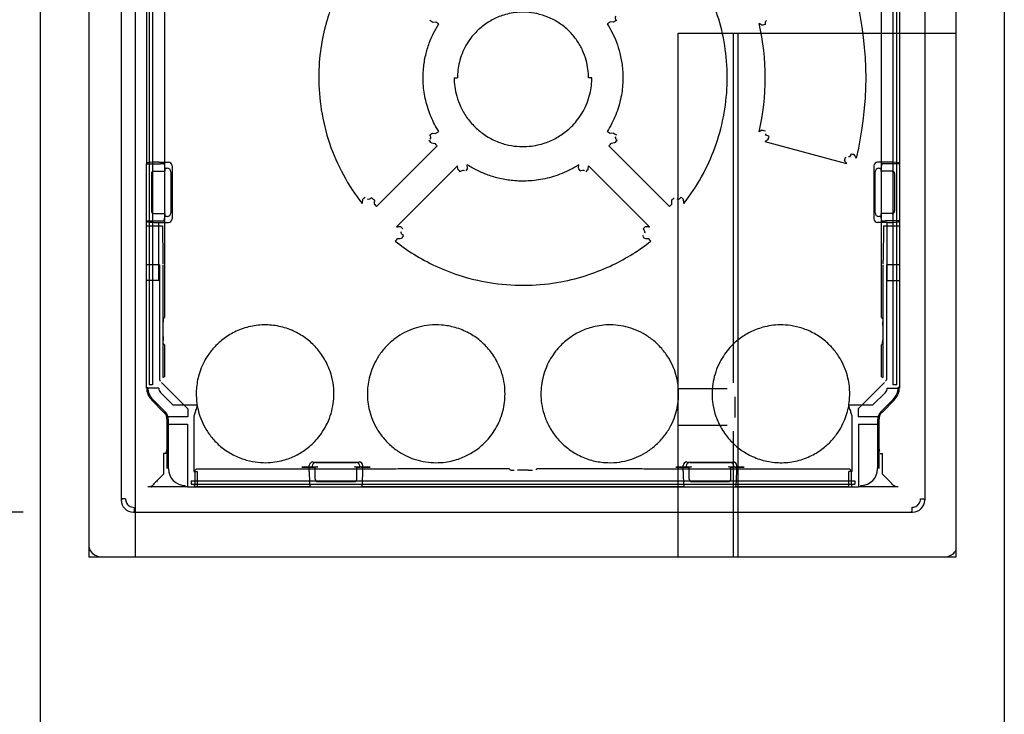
# Paper-space layout 'SUBMITTAL_E3H_2_1' of a CAD drawing. Header units: millimetres. Extents: x 0 to 841, y 0 to 594.
# Tile 14 of 45: x 132 to 146, y 475 to 485. Entities that reach past the tile are written whole.
import ezdxf

# ---------------------------------------------------------------- set-up
doc = ezdxf.new("R2010")
doc.units = ezdxf.units.MM
doc.header["$LTSCALE"] = 46.255
doc.layers.get('0').update_dxf_attribs({"linetype": 'CONTINUOUS'})
doc.layers.add('ROUNDS', color=7, linetype='CONTINUOUS')
doc.styles.get("Standard").update_dxf_attribs({"font": 'txt', "width": 0.725})
doc.dimstyles.new('DIMSTYLE_1', dxfattribs={"dimtxt": 3.5, "dimasz": 4.8, "dimexe": 3.2, "dimexo": 1.6, "dimgap": 1.75, "dimtad": 0, "dimtih": 1, "dimtoh": 1, "dimdec": 1, "dimzin": 0, "dimdsep": 46, "dimtxsty": 'STANDARD', "dimblk": 'CLOSED', "dimblk1": 'CLOSED', "dimblk2": 'CLOSED', "dimcen": 0.09, "dimadec": 0, "dimazin": 0, "dimtp": 0.4, "dimtm": 0.4, "dimtfac": 1, "dimtdec": 1, "dimtofl": 0, "dimtmove": 0, "dimatfit": 3, "dimldrblk": 'CLOSED', "dimfxl": 1, "dimtolj": 1, "dimtzin": 0, "dimarcsym": 0})

# ---------------------------------------------------------------- blocks, each defined once
blk = doc.blocks.new('_CLOSED')
at = {"color": 0, "linetype": 'BYBLOCK'}
for p, q in [((0, 0), (-1, 0.1667)), ((-1, 0.1667), (-1, -0.1667)), ((-1, -0.1667), (0, 0)), ((-1, 0), (0, 0))]:
    blk.add_line(p, q, dxfattribs=at)
blk = doc.blocks.new('*D3')
at = {"color": 2, "linetype": 'CONTINUOUS'}
for p, q in [((99.555, 477.531), (91.28, 477.531)), ((94.48, 477.531), (94.48, 363.099)), ((131.918, 477.531), (99.555, 477.531)), ((94.48, 241.666), (94.48, 350.849)), ((99.555, 241.666), (91.28, 241.666)), ((127.5, 241.666), (99.555, 241.666))]:
    blk.add_line(p, q, dxfattribs=at)
at = {"color": 2, "linetype": 'CONTINUOUS', "xscale": 4.8, "yscale": 4.8, "zscale": 4.8}
for p, rotation in [((94.48, 477.531), 90), ((94.48, 241.666), 270)]:
    blk.add_blockref('_CLOSED', p, dxfattribs=dict(at, rotation=rotation))
at = {"color": 2, "linetype": 'CONTINUOUS', "insert": (94.48, 361.349), "char_height": 3.5, "width": 15.225, "attachment_point": 2, "line_spacing_factor": 0.9}
blk.add_mtext('1348\\P[53.1]', dxfattribs=at)

psp = doc.layouts.new('SUBMITTAL_E3H_2_1')

# ---------------------------------------------------------------- linework, layer by layer
at = {"color": 7, "linetype": 'CONTINUOUS'}
for p, q in [((132.171, 290.386), (132.171, 510.711)), ((146.153, 510.711), (146.153, 290.386)), ((132.871, 501.034), (132.871, 476.884)), ((145.453, 476.884), (145.453, 501.034)), ((133.746, 499.756), (133.746, 479.374)), ((144.596, 479.374), (144.596, 499.756)), ((133.545, 492.354), (133.545, 476.884)), ((133.968, 489.582), (133.968, 480.355)), ((144.373, 480.355), (144.373, 489.582)), ((133.711, 488.142), (133.711, 482.583)), ((144.631, 486.48), (144.631, 482.583)), ((137.835, 484.651), (137.817, 484.662)), ((137.85, 484.641), (137.835, 484.651)), ((137.86, 484.636), (137.85, 484.641)), ((137.86, 484.636), (137.907, 484.639)), ((137.916, 484.633), (137.907, 484.639)), ((137.931, 484.624), (137.916, 484.633)), ((137.949, 484.612), (137.931, 484.624)), ((140.41, 484.624), (140.392, 484.612)), ((140.425, 484.633), (140.41, 484.624)), ((140.435, 484.639), (140.425, 484.633)), ((140.482, 484.636), (140.435, 484.639)), ((140.492, 484.641), (140.482, 484.636)), ((140.507, 484.651), (140.492, 484.641)), ((140.525, 484.662), (140.507, 484.651)), ((142.637, 484.592), (142.595, 484.617)), ((142.649, 484.594), (142.637, 484.592)), ((142.667, 484.598), (142.649, 484.594)), ((142.689, 484.603), (142.667, 484.598)), ((141.42, 476.884), (141.42, 484.479)), ((141.42, 484.479), (145.453, 484.479)), ((138.172, 483.831), (138.221, 483.831)), ((140.169, 483.831), (140.121, 483.831)), ((137.817, 483.001), (137.835, 483.012)), ((137.835, 483.012), (137.85, 483.021)), ((137.85, 483.021), (137.86, 483.027)), ((137.86, 483.027), (137.907, 483.023)), ((137.907, 483.023), (137.916, 483.029)), ((137.916, 483.029), (137.949, 483.05)), ((140.392, 483.05), (140.41, 483.039)), ((140.41, 483.039), (140.425, 483.029)), ((140.425, 483.029), (140.435, 483.023)), ((140.482, 483.027), (140.435, 483.023)), ((140.482, 483.027), (140.492, 483.021)), ((140.492, 483.021), (140.507, 483.012)), ((140.507, 483.012), (140.525, 483.001)), ((142.637, 483.071), (142.595, 483.046)), ((142.637, 483.071), (142.649, 483.068)), ((142.649, 483.068), (142.667, 483.064)), ((142.667, 483.064), (142.689, 483.059)), ((142.731, 482.96), (142.725, 482.943)), ((142.736, 482.98), (142.731, 482.96)), ((137.927, 482.844), (137.047, 481.963)), ((137.822, 482.905), (137.807, 482.919)), ((137.835, 482.892), (137.822, 482.905)), ((137.843, 482.884), (137.835, 482.892)), ((137.843, 482.884), (137.891, 482.879)), ((137.899, 482.871), (137.891, 482.879)), ((137.912, 482.859), (137.899, 482.871)), ((137.927, 482.844), (137.912, 482.859)), ((140.43, 482.859), (140.415, 482.844)), ((141.295, 481.963), (140.415, 482.844)), ((140.442, 482.871), (140.43, 482.859)), ((140.451, 482.879), (140.442, 482.871)), ((140.499, 482.884), (140.451, 482.879)), ((140.507, 482.892), (140.499, 482.884)), ((140.52, 482.905), (140.507, 482.892)), ((140.535, 482.919), (140.52, 482.905)), ((142.721, 482.932), (142.677, 482.905)), ((142.677, 482.905), (143.865, 482.587)), ((142.725, 482.943), (142.721, 482.932)), ((143.846, 482.661), (143.852, 482.682)), ((143.933, 482.728), (143.951, 482.724)), ((143.951, 482.724), (143.966, 482.72)), ((143.966, 482.72), (143.976, 482.717)), ((133.711, 482.583), (133.913, 482.583)), ((133.966, 482.579), (133.977, 482.519)), ((137.335, 481.668), (138.219, 482.553)), ((138.225, 482.503), (138.219, 482.553)), ((138.367, 482.52), (138.363, 482.567)), ((139.975, 482.52), (139.979, 482.567)), ((140.117, 482.503), (140.123, 482.553)), ((140.123, 482.553), (141.007, 481.668)), ((143.835, 482.634), (143.84, 482.644)), ((143.84, 482.644), (143.846, 482.661)), ((144.376, 482.579), (144.364, 482.519)), ((144.631, 482.583), (144.429, 482.583)), ((133.781, 482.44), (133.781, 481.897)), ((133.816, 482.475), (133.977, 482.475)), ((133.977, 482.519), (133.977, 482.475)), ((138.233, 482.495), (138.225, 482.503)), ((138.245, 482.483), (138.233, 482.495)), ((138.259, 482.468), (138.245, 482.483)), ((138.351, 482.496), (138.34, 482.478)), ((138.361, 482.51), (138.351, 482.496)), ((138.367, 482.52), (138.361, 482.51)), ((139.981, 482.51), (139.975, 482.52)), ((140.002, 482.478), (139.981, 482.51)), ((140.097, 482.483), (140.083, 482.468)), ((140.109, 482.495), (140.097, 482.483)), ((140.117, 482.503), (140.109, 482.495)), ((144.364, 482.519), (144.364, 482.475)), ((144.526, 482.475), (144.364, 482.475)), ((144.561, 482.44), (144.561, 481.897)), ((136.863, 482.084), (136.879, 482.096)), ((141.463, 482.096), (141.479, 482.084)), ((136.841, 482.066), (136.85, 482.073)), ((136.85, 482.073), (136.863, 482.084)), ((136.978, 482.09), (136.993, 482.075)), ((136.993, 482.075), (137.006, 482.063)), ((137.006, 482.063), (137.015, 482.055)), ((137.01, 481.998), (137.019, 481.991)), ((137.019, 481.991), (137.032, 481.978)), ((137.032, 481.978), (137.047, 481.963)), ((141.295, 481.963), (141.31, 481.978)), ((141.31, 481.978), (141.323, 481.991)), ((141.323, 481.991), (141.331, 481.998)), ((141.327, 482.055), (141.336, 482.063)), ((141.336, 482.063), (141.349, 482.075)), ((141.349, 482.075), (141.364, 482.09)), ((141.479, 482.084), (141.492, 482.073)), ((141.492, 482.073), (141.5, 482.066)), ((133.816, 481.863), (133.977, 481.863)), ((133.966, 481.759), (133.977, 481.819)), ((133.977, 481.863), (133.977, 481.819)), ((144.364, 481.863), (144.364, 481.819)), ((144.526, 481.863), (144.364, 481.863)), ((144.376, 481.759), (144.364, 481.819)), ((133.711, 479.329), (133.711, 481.755)), ((133.711, 481.755), (133.913, 481.755)), ((133.711, 481.683), (133.939, 481.683)), ((133.886, 480.889), (133.886, 481.732)), ((133.939, 481.683), (133.948, 481.189)), ((137.395, 481.672), (137.402, 481.664)), ((140.94, 481.664), (140.947, 481.672)), ((144.402, 481.683), (144.394, 481.189)), ((144.402, 481.683), (144.631, 481.683)), ((144.631, 481.755), (144.429, 481.755)), ((144.456, 480.889), (144.456, 481.732)), ((144.631, 481.755), (144.631, 479.329)), ((137.402, 481.664), (137.414, 481.652)), ((137.414, 481.652), (137.428, 481.638)), ((137.435, 481.54), (137.423, 481.523)), ((140.919, 481.523), (140.907, 481.54)), ((140.914, 481.638), (140.928, 481.652)), ((140.928, 481.652), (140.94, 481.664)), ((137.329, 481.475), (137.316, 481.459)), ((137.339, 481.489), (137.329, 481.475)), ((137.345, 481.498), (137.339, 481.489)), ((137.413, 481.51), (137.407, 481.501)), ((137.423, 481.523), (137.413, 481.51)), ((140.929, 481.51), (140.919, 481.523)), ((140.935, 481.501), (140.929, 481.51)), ((141.003, 481.489), (140.997, 481.498)), ((141.013, 481.475), (141.003, 481.489)), ((141.025, 481.459), (141.013, 481.475)), ((133.896, 481.115), (133.711, 481.115)), ((133.896, 481.115), (133.896, 479.485)), ((133.948, 481.115), (133.948, 479.485)), ((144.393, 481.115), (144.393, 479.485)), ((144.446, 481.115), (144.446, 479.485)), ((144.631, 481.115), (144.446, 481.115)), ((133.886, 480.889), (133.711, 480.889)), ((144.456, 480.889), (144.631, 480.889)), ((133.954, 480.341), (133.968, 480.355)), ((144.373, 480.355), (144.388, 480.341)), ((133.952, 480.077), (133.952, 480.236)), ((144.39, 480.236), (144.39, 480.077)), ((133.968, 479.957), (133.954, 479.972)), ((133.968, 479.957), (133.968, 479.493)), ((144.388, 479.972), (144.373, 479.957)), ((144.373, 479.493), (144.373, 479.957)), ((133.927, 479.411), (134.307, 479.03)), ((133.968, 479.493), (133.948, 479.485)), ((144.415, 479.411), (144.035, 479.03)), ((144.373, 479.493), (144.393, 479.485)), ((133.711, 479.338), (133.728, 479.338)), ((133.886, 479.329), (133.711, 479.329)), ((133.798, 479.374), (133.746, 479.374)), ((134.098, 479.08), (133.912, 479.267)), ((144.43, 479.267), (144.243, 479.08)), ((144.456, 479.329), (144.631, 479.329)), ((144.596, 479.374), (144.543, 479.374)), ((144.631, 479.338), (144.613, 479.338)), ((133.962, 478.977), (133.788, 479.152)), ((133.975, 478.99), (133.8, 479.164)), ((144.542, 479.164), (144.367, 478.99)), ((144.554, 479.152), (144.38, 478.977)), ((134.446, 479.08), (134.098, 479.08)), ((134.307, 479.03), (134.307, 478.913)), ((144.243, 479.08), (143.896, 479.08)), ((144.035, 479.03), (144.035, 478.913)), ((134.307, 478.913), (134.001, 478.913)), ((134.008, 478.161), (134.008, 478.866)), ((134.026, 478.161), (134.026, 478.866)), ((134.393, 478.888), (134.393, 478.118)), ((143.948, 478.118), (143.948, 478.888)), ((144.34, 478.913), (144.035, 478.913)), ((144.316, 478.866), (144.316, 478.161)), ((144.333, 478.866), (144.333, 478.161)), ((134.008, 478.806), (134.303, 478.806)), ((134.303, 478.806), (134.303, 478.083)), ((144.039, 478.806), (144.039, 478.083)), ((144.039, 478.806), (144.333, 478.806)), ((133.956, 478.38), (133.956, 478.083)), ((133.991, 478.38), (133.956, 478.38)), ((136.123, 478.257), (136.794, 478.257)), ((136.166, 478.249), (136.751, 478.249)), ((141.548, 478.257), (142.219, 478.257)), ((141.591, 478.249), (142.176, 478.249)), ((144.351, 478.38), (144.386, 478.38)), ((144.386, 478.083), (144.386, 478.38)), ((134.393, 478.118), (134.446, 478.118)), ((134.411, 478.105), (134.41, 478.098)), ((134.41, 478.098), (134.41, 478.09)), ((134.411, 478.132), (134.411, 478.131)), ((134.412, 478.132), (134.411, 478.132)), ((134.411, 478.131), (134.411, 478.13)), ((134.411, 478.13), (134.411, 478.129)), ((134.411, 478.129), (134.411, 478.127)), ((134.411, 478.127), (134.411, 478.125)), ((134.411, 478.125), (134.411, 478.123)), ((134.411, 478.123), (134.411, 478.121)), ((134.411, 478.121), (134.411, 478.118)), ((134.411, 478.118), (134.411, 478.114)), ((134.411, 478.114), (134.411, 478.11)), ((134.411, 478.11), (134.411, 478.105)), ((134.433, 478.157), (134.412, 478.136)), ((134.412, 478.136), (134.412, 478.136)), ((134.412, 478.136), (134.412, 478.136)), ((134.412, 478.136), (134.412, 478.136)), ((134.412, 478.136), (134.412, 478.136)), ((134.412, 478.136), (134.412, 478.135)), ((134.412, 478.135), (134.412, 478.134)), ((134.412, 478.135), (134.412, 478.135)), ((134.412, 478.135), (134.412, 478.135)), ((134.412, 478.134), (134.412, 478.133)), ((134.412, 478.134), (134.412, 478.134)), ((134.412, 478.133), (134.412, 478.132)), ((134.412, 478.133), (134.412, 478.133)), ((134.446, 478.118), (134.446, 477.903)), ((136.006, 478.189), (135.962, 478.18)), ((135.962, 478.18), (136.095, 478.18)), ((136.006, 478.189), (136.192, 478.189)), ((136.07, 478.118), (136.07, 478.205)), ((136.095, 478.18), (136.113, 478.183)), ((136.113, 478.183), (136.113, 478.196)), ((136.179, 478.188), (136.157, 478.183)), ((136.157, 478.008), (136.157, 478.183)), ((136.725, 478.189), (136.911, 478.189)), ((136.76, 478.183), (136.737, 478.188)), ((136.76, 478.008), (136.76, 478.183)), ((136.804, 478.196), (136.804, 478.183)), ((136.822, 478.18), (136.804, 478.183)), ((136.822, 478.18), (136.955, 478.18)), ((136.847, 478.118), (136.847, 478.205)), ((136.955, 478.18), (136.911, 478.189)), ((138.986, 478.142), (138.967, 478.161)), ((139.251, 478.14), (139.091, 478.14)), ((139.375, 478.161), (139.356, 478.142)), ((141.431, 478.189), (141.387, 478.18)), ((141.387, 478.18), (141.52, 478.18)), ((141.431, 478.189), (141.617, 478.189)), ((141.495, 478.118), (141.495, 478.205)), ((141.52, 478.18), (141.538, 478.183)), ((141.538, 478.183), (141.538, 478.196)), ((141.604, 478.188), (141.582, 478.183)), ((141.582, 478.008), (141.582, 478.183)), ((142.15, 478.189), (142.336, 478.189)), ((142.185, 478.183), (142.162, 478.188)), ((142.185, 478.008), (142.185, 478.183)), ((142.229, 478.196), (142.229, 478.183)), ((142.247, 478.18), (142.229, 478.183)), ((142.247, 478.18), (142.38, 478.18)), ((142.272, 478.118), (142.272, 478.205)), ((142.38, 478.18), (142.336, 478.189)), ((143.896, 477.899), (143.896, 478.118)), ((143.948, 478.118), (143.896, 478.118)), ((143.909, 478.157), (143.93, 478.136)), ((143.93, 478.136), (143.93, 478.135)), ((143.93, 478.136), (143.93, 478.136)), ((143.93, 478.136), (143.93, 478.136)), ((143.93, 478.136), (143.93, 478.136)), ((143.93, 478.136), (143.93, 478.136)), ((143.93, 478.135), (143.93, 478.135)), ((143.93, 478.135), (143.93, 478.135)), ((143.93, 478.135), (143.93, 478.134)), ((143.93, 478.134), (143.93, 478.133)), ((143.93, 478.134), (143.93, 478.134)), ((143.93, 478.133), (143.93, 478.133)), ((143.93, 478.133), (143.93, 478.132)), ((143.93, 478.132), (143.93, 478.132)), ((143.93, 478.132), (143.93, 478.131)), ((143.93, 478.131), (143.93, 478.13)), ((143.93, 478.13), (143.93, 478.129)), ((143.93, 478.129), (143.931, 478.127)), ((143.931, 478.127), (143.931, 478.125)), ((143.931, 478.125), (143.931, 478.123)), ((143.931, 478.123), (143.931, 478.12)), ((143.931, 478.12), (143.931, 478.117)), ((143.931, 478.117), (143.931, 478.113)), ((143.931, 478.113), (143.931, 478.108)), ((143.931, 478.108), (143.931, 478.102)), ((143.931, 478.102), (143.931, 478.096)), ((143.931, 478.096), (143.931, 478.088)), ((134.358, 477.986), (134.358, 477.934)), ((134.358, 477.986), (143.983, 477.986)), ((134.41, 478.09), (134.41, 477.951)), ((136.192, 477.973), (136.725, 477.973)), ((141.617, 477.973), (142.15, 477.973)), ((143.931, 478.088), (143.931, 477.951)), ((143.983, 477.986), (143.983, 477.934)), ((134.271, 477.899), (133.728, 477.899)), ((133.774, 477.9), (133.775, 477.9)), ((133.775, 477.9), (133.775, 477.899)), ((133.775, 477.9), (133.775, 477.9)), ((133.775, 477.899), (133.776, 477.899)), ((133.776, 477.899), (133.777, 477.899)), ((133.776, 477.899), (133.776, 477.899)), ((133.777, 477.899), (133.778, 477.899)), ((133.777, 477.899), (133.777, 477.899)), ((133.777, 477.899), (133.777, 477.899)), ((133.778, 477.899), (133.779, 477.899)), ((133.779, 477.899), (133.78, 477.899)), ((133.779, 477.899), (133.779, 477.899)), ((133.78, 477.899), (133.781, 477.899)), ((134.271, 477.899), (134.271, 477.916)), ((134.305, 477.899), (134.304, 477.899)), ((134.304, 477.899), (134.396, 477.899)), ((134.358, 477.934), (143.983, 477.934)), ((134.398, 477.901), (134.396, 477.899)), ((134.397, 477.899), (134.398, 477.899)), ((134.397, 477.899), (136.09, 477.899)), ((134.399, 477.904), (134.398, 477.901)), ((134.398, 477.899), (134.399, 477.9)), ((134.401, 477.907), (134.399, 477.904)), ((134.399, 477.9), (134.402, 477.9)), ((134.402, 477.91), (134.401, 477.907)), ((134.403, 477.913), (134.402, 477.91)), ((134.402, 477.9), (134.404, 477.901)), ((134.404, 477.915), (134.403, 477.913)), ((134.405, 477.918), (134.404, 477.915)), ((134.404, 477.901), (134.407, 477.901)), ((134.406, 477.921), (134.405, 477.918)), ((134.407, 477.924), (134.406, 477.921)), ((134.408, 477.927), (134.407, 477.924)), ((134.407, 477.901), (134.411, 477.902)), ((134.409, 477.933), (134.408, 477.93)), ((134.408, 477.93), (134.408, 477.927)), ((134.41, 477.939), (134.409, 477.936)), ((134.409, 477.936), (134.409, 477.933)), ((134.41, 477.951), (134.41, 477.948)), ((134.41, 477.948), (134.41, 477.945)), ((134.41, 477.945), (134.41, 477.942)), ((134.41, 477.942), (134.41, 477.939)), ((134.411, 477.902), (134.415, 477.902)), ((134.415, 477.902), (134.419, 477.902)), ((134.419, 477.902), (134.424, 477.902)), ((134.424, 477.902), (134.428, 477.902)), ((134.428, 477.902), (134.433, 477.902)), ((134.433, 477.902), (134.437, 477.903)), ((134.437, 477.903), (134.441, 477.903)), ((134.441, 477.903), (134.446, 477.903)), ((136.09, 477.899), (136.081, 477.903)), ((136.827, 477.899), (136.836, 477.903)), ((136.827, 477.899), (141.515, 477.899)), ((141.515, 477.899), (141.506, 477.903)), ((142.252, 477.899), (142.261, 477.903)), ((142.252, 477.899), (143.896, 477.899)), ((143.931, 477.951), (143.931, 477.948)), ((143.931, 477.948), (143.932, 477.945)), ((143.932, 477.945), (143.932, 477.942)), ((143.932, 477.942), (143.932, 477.939)), ((143.932, 477.939), (143.932, 477.936)), ((143.932, 477.936), (143.933, 477.933)), ((143.933, 477.933), (143.934, 477.93)), ((143.934, 477.93), (143.934, 477.927)), ((143.934, 477.927), (143.935, 477.924)), ((143.935, 477.924), (143.936, 477.921)), ((143.936, 477.921), (143.937, 477.918)), ((143.937, 477.918), (143.938, 477.915)), ((143.938, 477.915), (143.939, 477.913)), ((143.939, 477.913), (143.94, 477.91)), ((143.94, 477.91), (143.941, 477.907)), ((143.941, 477.907), (143.943, 477.904)), ((143.943, 477.904), (143.944, 477.901)), ((143.944, 477.901), (143.945, 477.899)), ((143.945, 477.899), (144.038, 477.899)), ((144.037, 477.899), (144.038, 477.899)), ((144.071, 477.899), (144.071, 477.916)), ((144.613, 477.899), (144.071, 477.899)), ((144.562, 477.899), (144.561, 477.899)), ((144.563, 477.899), (144.562, 477.899)), ((144.564, 477.899), (144.563, 477.899)), ((144.563, 477.899), (144.563, 477.899)), ((144.565, 477.899), (144.564, 477.899)), ((144.564, 477.899), (144.564, 477.899)), ((144.566, 477.899), (144.565, 477.899)), ((144.565, 477.899), (144.565, 477.899)), ((144.567, 477.9), (144.566, 477.899)), ((144.566, 477.899), (144.566, 477.899)), ((144.566, 477.899), (144.566, 477.899)), ((144.568, 477.9), (144.567, 477.9)), ((144.567, 477.9), (144.567, 477.9)), ((133.358, 477.721), (133.343, 477.706)), ((133.405, 477.721), (133.358, 477.721)), ((144.937, 477.721), (144.983, 477.721)), ((144.998, 477.706), (144.983, 477.721)), ((133.534, 477.547), (133.518, 477.531)), ((133.528, 477.599), (133.528, 477.597)), ((133.528, 477.597), (133.528, 477.594)), ((133.528, 477.594), (133.528, 477.59)), ((133.528, 477.59), (133.528, 477.586)), ((133.528, 477.586), (133.528, 477.584)), ((133.528, 477.584), (133.528, 477.583)), ((133.528, 477.583), (133.528, 477.581)), ((133.528, 477.581), (133.528, 477.579)), ((133.528, 477.579), (133.528, 477.577)), ((133.528, 477.577), (133.528, 477.576)), ((133.528, 477.576), (133.529, 477.574)), ((133.529, 477.574), (133.529, 477.572)), ((133.529, 477.572), (133.529, 477.571)), ((133.529, 477.571), (133.529, 477.569)), ((133.529, 477.569), (133.529, 477.568)), ((133.529, 477.568), (133.529, 477.566)), ((133.529, 477.566), (133.529, 477.565)), ((133.529, 477.565), (133.529, 477.563)), ((133.529, 477.563), (133.53, 477.562)), ((133.53, 477.562), (133.53, 477.561)), ((133.53, 477.561), (133.53, 477.56)), ((133.53, 477.56), (133.53, 477.558)), ((133.53, 477.558), (133.53, 477.557)), ((133.53, 477.557), (133.53, 477.556)), ((133.53, 477.556), (133.531, 477.555)), ((133.531, 477.555), (133.531, 477.554)), ((133.531, 477.554), (133.531, 477.553)), ((133.531, 477.553), (133.531, 477.552)), ((133.531, 477.552), (133.531, 477.552)), ((133.531, 477.552), (133.532, 477.551)), ((133.532, 477.551), (133.532, 477.55)), ((133.532, 477.55), (133.532, 477.549)), ((133.532, 477.549), (133.532, 477.549)), ((133.532, 477.549), (133.532, 477.548)), ((133.532, 477.548), (133.533, 477.548)), ((133.533, 477.548), (133.533, 477.548)), ((133.533, 477.548), (133.533, 477.547)), ((133.533, 477.547), (133.533, 477.547)), ((133.533, 477.547), (133.534, 477.547)), ((133.534, 477.547), (133.534, 477.547)), ((144.809, 477.547), (144.808, 477.547)), ((144.808, 477.547), (144.808, 477.547)), ((144.808, 477.547), (144.808, 477.547)), ((144.823, 477.531), (144.808, 477.547)), ((144.81, 477.549), (144.809, 477.549)), ((144.809, 477.549), (144.809, 477.548)), ((144.809, 477.548), (144.809, 477.548)), ((144.809, 477.548), (144.809, 477.548)), ((144.809, 477.548), (144.809, 477.547)), ((144.811, 477.553), (144.81, 477.552)), ((144.81, 477.552), (144.81, 477.552)), ((144.81, 477.552), (144.81, 477.551)), ((144.81, 477.551), (144.81, 477.55)), ((144.81, 477.55), (144.81, 477.549)), ((144.812, 477.558), (144.811, 477.557)), ((144.811, 477.557), (144.811, 477.556)), ((144.811, 477.556), (144.811, 477.555)), ((144.811, 477.555), (144.811, 477.554)), ((144.811, 477.554), (144.811, 477.553)), ((144.813, 477.566), (144.812, 477.565)), ((144.812, 477.565), (144.812, 477.563)), ((144.812, 477.563), (144.812, 477.562)), ((144.812, 477.562), (144.812, 477.561)), ((144.812, 477.561), (144.812, 477.56)), ((144.812, 477.56), (144.812, 477.558)), ((144.814, 477.581), (144.813, 477.579)), ((144.813, 477.579), (144.813, 477.577)), ((144.813, 477.577), (144.813, 477.576)), ((144.813, 477.576), (144.813, 477.574)), ((144.813, 477.574), (144.813, 477.572)), ((144.813, 477.572), (144.813, 477.571)), ((144.813, 477.571), (144.813, 477.569)), ((144.813, 477.569), (144.813, 477.568)), ((144.813, 477.568), (144.813, 477.566)), ((144.814, 477.599), (144.814, 477.596)), ((144.814, 477.596), (144.814, 477.594)), ((144.814, 477.594), (144.814, 477.59)), ((144.814, 477.59), (144.814, 477.586)), ((144.814, 477.586), (144.814, 477.584)), ((144.814, 477.584), (144.814, 477.583)), ((144.814, 477.583), (144.814, 477.581)), ((132.871, 476.884), (145.453, 476.884))]:
    psp.add_line(p, q, dxfattribs=at)
at = {"color": 6, "linetype": 'CONTINUOUS'}
for p, q in [((133.343, 500.369), (133.343, 477.706)), ((144.998, 500.369), (144.998, 477.706)), ((133.798, 499.756), (133.798, 479.374)), ((144.543, 479.374), (144.543, 499.756)), ((133.711, 481.755), (133.711, 482.583)), ((133.886, 482.606), (134.027, 482.606)), ((134.079, 482.553), (134.079, 481.784)), ((144.263, 481.784), (144.263, 482.553)), ((144.456, 482.606), (144.315, 482.606)), ((144.631, 482.583), (144.631, 481.755)), ((133.977, 482.519), (134.009, 482.519)), ((134.062, 482.466), (134.062, 481.871)), ((144.28, 481.871), (144.28, 482.466)), ((144.332, 482.519), (144.364, 482.519)), ((134.009, 481.819), (133.977, 481.819)), ((144.364, 481.819), (144.332, 481.819)), ((133.886, 481.732), (134.027, 481.732)), ((144.456, 481.732), (144.315, 481.732)), ((136.113, 478.183), (136.157, 478.183)), ((136.76, 478.183), (136.804, 478.183)), ((141.538, 478.183), (141.582, 478.183)), ((142.185, 478.183), (142.229, 478.183)), ((134.304, 477.899), (134.271, 477.899)), ((134.396, 477.899), (134.397, 477.899)), ((134.446, 477.903), (136.081, 477.903)), ((136.09, 477.899), (136.827, 477.899)), ((136.836, 477.903), (141.506, 477.903)), ((141.515, 477.899), (142.252, 477.899)), ((142.261, 477.903), (143.896, 477.903)), ((143.896, 477.899), (143.945, 477.899)), ((144.071, 477.899), (144.038, 477.899)), ((133.518, 477.531), (144.823, 477.531))]:
    psp.add_line(p, q, dxfattribs=at)
at = {"color": 7, "linetype": 'CONTINUOUS'}
for centre, radius, start, end in [((139.173, 483.831), 4.974, 346.4321, 13.5675), ((139.172, 483.831), 3.513, 347.0762, 12.924), ((130.938, 474.718), 15.296, 31.2972, 31.5296), ((131.412, 474.803), 14.686, 32.0082, 32.2234), ((144.922, 481.585), 8.095, 176.588, 177.0266), ((144.611, 481.447), 7.62, 175.4206, 175.8485), ((133.732, 481.447), 7.62, 4.1515, 4.5794), ((133.421, 481.585), 8.094, 2.9735, 3.4121), ((136.877, 489.262), 7.607, 273.4468, 273.9019), ((141.465, 489.262), 7.607, 266.0981, 266.5532), ((137.019, 489.606), 8.114, 272.302, 272.7369), ((141.323, 489.606), 8.114, 267.2631, 267.698), ((130.739, 481.132), 3.21, 0.0206, 1.0206), ((147.603, 481.132), 3.21, 178.9794, 179.9794), ((134.905, 480.286), 0.953, 176.7022, 179.9996), ((138.828, 480.236), 5.562, 0, 0.5717), ((139.514, 480.077), 5.562, 180, 180.5717), ((143.436, 480.026), 0.953, 356.7022, 359.9996), ((133.973, 479.338), 0.263, 180, 225), ((133.973, 479.338), 0.245, 180, 225), ((133.973, 479.329), 0.0875, 180, 225), ((144.368, 479.329), 0.0875, 315, 360), ((144.368, 479.338), 0.245, 315, 360), ((144.368, 479.338), 0.263, 315, 360), ((133.851, 478.866), 0.158, 0, 45), ((133.851, 478.866), 0.175, 0, 45), ((144.491, 478.866), 0.175, 135, 180), ((144.491, 478.866), 0.158, 135, 180), ((134.271, 478.161), 0.245, 180, 270), ((139.041, 479.093), 0.953, 266.7022, 269.9996), ((139.251, 483.702), 5.562, 270, 270.5717), ((144.071, 478.161), 0.245, 270, 360)]:
    psp.add_arc(centre, radius, start, end, dxfattribs=at)
at = {"color": 3, "linetype": 'CONTINUOUS'}
for centre, start, end in [((133.046, 477.059), 191.25, 258.75), ((145.296, 477.059), 281.25, 334.5996)]:
    psp.add_arc(centre, 0.175, start, end, dxfattribs=at)
at = {"color": 6, "linetype": 'CONTINUOUS'}
for centre, major_axis, ratio, start_param, end_param in [((133.886, 482.591), (0.175, 0), 0.087489, 1.570796, 3.141593), ((134.027, 482.553), (0.0103, 0.0517), 0.996044, -1.373108, 0.196167), ((144.315, 482.553), (-0.0103, 0.0517), 0.996044, -0.196167, 1.373108), ((144.456, 482.591), (0.175, 0), 0.087489, 0, 1.570796), ((134.009, 482.466), (0.0103, 0.0517), 0.996044, -1.373108, 0.196167), ((144.332, 482.466), (-0.0103, 0.0517), 0.996044, -0.196167, 1.373108), ((134.009, 481.872), (-0.0103, 0.0517), 0.996044, -3.33776, -1.768485), ((144.332, 481.872), (0.0103, 0.0517), 0.996044, -4.5147, -2.945425), ((134.027, 481.784), (0.0103, -0.0517), 0.996044, -0.196167, 1.373108), ((144.315, 481.784), (-0.0103, -0.0517), 0.996044, -1.373108, 0.196167)]:
    psp.add_ellipse(centre, major_axis=major_axis, ratio=ratio, start_param=start_param, end_param=end_param, dxfattribs=at)
at = {"color": 7, "linetype": 'CONTINUOUS'}
for centre, major_axis, ratio, start_param, end_param in [((133.913, 482.579), (0.0525, 0), 0.087489, 0.017453, 1.570796), ((144.429, 482.579), (0.0525, 0), 0.087489, 1.570796, 3.124139), ((133.816, 482.44), (0.0249, -0.0249), 0.992433, 2.359993, 3.923193), ((144.526, 482.44), (0.0249, 0.0249), 0.992433, -0.7816, 0.7816), ((133.816, 481.898), (0.0249, 0.0249), 0.992433, 2.359993, 3.923193), ((144.526, 481.898), (0.0249, -0.0249), 0.992433, -0.7816, 0.7816), ((133.886, 481.747), (0.175, 0), 0.087489, -3.141593, -1.570796), ((133.913, 481.759), (0.0525, 0), 0.087489, -1.570796, -0.017453), ((144.429, 481.759), (0.0525, 0), 0.087489, -3.124139, -1.570796), ((144.456, 481.747), (0.175, 0), 0.087489, -1.570796, 0), ((136.123, 478.205), (-0.0517, 0.0103), 0.996044, -1.373108, 0.196167), ((136.166, 478.196), (0.0517, -0.0103), 0.996044, 1.768485, 3.33776), ((136.751, 478.196), (0.0517, 0.0103), 0.996044, -0.196167, 1.373108), ((136.794, 478.205), (0.0517, 0.0103), 0.996044, -0.196167, 1.373108), ((141.548, 478.205), (-0.0517, 0.0103), 0.996044, -1.373108, 0.196167), ((141.591, 478.196), (0.0517, -0.0103), 0.996044, 1.768485, 3.33776), ((142.176, 478.196), (0.0517, 0.0103), 0.996044, -0.196167, 1.373108), ((142.219, 478.205), (0.0517, 0.0103), 0.996044, -0.196167, 1.373108), ((136.092, 478.118), (0, 0.254), 0.087489, -4.712389, -3.701838), ((136.214, 478.188), (0.0351, 0.0001), 0.024974, 2.274849, 3.016033), ((136.702, 478.188), (0.0351, -0.0001), 0.024974, 0.12556, 0.866744), ((136.824, 478.118), (0, 0.254), 0.087489, -2.581347, -1.570796), ((141.517, 478.118), (0, 0.254), 0.087489, -4.712389, -3.701838), ((141.639, 478.188), (0.0351, 0.0001), 0.024974, 2.274849, 3.016033), ((142.127, 478.188), (0.0351, -0.0001), 0.024974, 0.12556, 0.866744), ((142.249, 478.118), (0, 0.254), 0.087489, -2.581347, -1.570796), ((136.192, 478.009), (0.0249, 0.0249), 0.992433, 2.359993, 3.923193), ((136.725, 478.009), (0.0249, -0.0249), 0.992433, -0.7816, 0.7816), ((141.617, 478.009), (0.0249, 0.0249), 0.992433, 2.359993, 3.923193), ((142.15, 478.009), (0.0249, -0.0249), 0.992433, -0.7816, 0.7816), ((133.518, 477.706), (0.124, 0.124), 0.998783, -3.926382, -2.356803), ((144.823, 477.706), (-0.124, 0.124), 0.998783, -3.926382, -2.356803)]:
    psp.add_ellipse(centre, major_axis=major_axis, ratio=ratio, start_param=start_param, end_param=end_param, dxfattribs=at)
for points, knots in [([(136.838, 485.658), (136.783, 485.588), (136.679, 485.442), (136.54, 485.203), (136.414, 484.932), (136.306, 484.616), (136.228, 484.246), (136.196, 483.822), (136.233, 483.355), (136.351, 482.875), (136.552, 482.415), (136.736, 482.135), (136.838, 482.005)], [0, 0, 0, 0, 0.068122, 0.136068, 0.210971, 0.295502, 0.390592, 0.498193, 0.619114, 0.746331, 0.873328, 1, 1, 1, 1]), ([(141.504, 482.005), (141.599, 482.126), (141.771, 482.386), (141.965, 482.81), (142.091, 483.259), (142.144, 483.722), (142.125, 484.183), (142.038, 484.62), (141.898, 485.013), (141.72, 485.357), (141.579, 485.562), (141.504, 485.658)], [0, 0, 0, 0, 0.118137, 0.236193, 0.354397, 0.472291, 0.589918, 0.704837, 0.811337, 0.906749, 1, 1, 1, 1]), ([(140.121, 483.831), (140.121, 483.872), (140.116, 483.957), (140.089, 484.09), (140.037, 484.232), (139.956, 484.376), (139.842, 484.512), (139.7, 484.628), (139.54, 484.712), (139.378, 484.763), (139.227, 484.783), (139.092, 484.781), (138.974, 484.763), (138.872, 484.735), (138.783, 484.7), (138.703, 484.659), (138.628, 484.612), (138.554, 484.556), (138.481, 484.487), (138.408, 484.402), (138.34, 484.298), (138.284, 484.181), (138.246, 484.06), (138.225, 483.943), (138.221, 483.868), (138.221, 483.831)], [0, 0, 0, 0, 0.040888, 0.085938, 0.135733, 0.191957, 0.251874, 0.312817, 0.375168, 0.432449, 0.482866, 0.527739, 0.567839, 0.602817, 0.634091, 0.663651, 0.693013, 0.723478, 0.756529, 0.793898, 0.836096, 0.880844, 0.924033, 0.963573, 1, 1, 1, 1]), ([(137.949, 483.05), (137.906, 483.118), (137.829, 483.264), (137.753, 483.498), (137.718, 483.734), (137.722, 483.956), (137.753, 484.154), (137.805, 484.327), (137.87, 484.478), (137.922, 484.569), (137.949, 484.612)], [0, 0, 0, 0, 0.147626, 0.298315, 0.445159, 0.580261, 0.701156, 0.809287, 0.907124, 1, 1, 1, 1]), ([(140.392, 484.612), (140.418, 484.572), (140.467, 484.486), (140.53, 484.344), (140.582, 484.18), (140.616, 483.991), (140.625, 483.776), (140.598, 483.537), (140.524, 483.288), (140.442, 483.127), (140.392, 483.05)], [0, 0, 0, 0, 0.087011, 0.179821, 0.283215, 0.398864, 0.528502, 0.673963, 0.833359, 1, 1, 1, 1]), ([(138.172, 483.831), (138.172, 483.788), (138.178, 483.698), (138.207, 483.557), (138.262, 483.407), (138.349, 483.254), (138.47, 483.112), (138.62, 482.991), (138.787, 482.902), (138.957, 482.85), (139.115, 482.83), (139.257, 482.833), (139.38, 482.852), (139.487, 482.881), (139.58, 482.918), (139.663, 482.961), (139.742, 483.01), (139.819, 483.069), (139.896, 483.141), (139.972, 483.23), (140.043, 483.339), (140.102, 483.462), (140.143, 483.59), (140.165, 483.713), (140.169, 483.793), (140.169, 483.831)], [0, 0, 0, 0, 0.041093, 0.086478, 0.136729, 0.193552, 0.25378, 0.314746, 0.37694, 0.433914, 0.484073, 0.528681, 0.568571, 0.60336, 0.634463, 0.663856, 0.693077, 0.723427, 0.756354, 0.793546, 0.835568, 0.88029, 0.923617, 0.963399, 1, 1, 1, 1]), ([(139.979, 482.567), (139.903, 482.519), (139.744, 482.436), (139.494, 482.359), (139.253, 482.327), (139.033, 482.333), (138.839, 482.364), (138.667, 482.415), (138.509, 482.482), (138.41, 482.537), (138.363, 482.567)], [0, 0, 0, 0, 0.159301, 0.313117, 0.456917, 0.585017, 0.698874, 0.802314, 0.900664, 1, 1, 1, 1]), ([(137.316, 481.459), (137.403, 481.392), (137.592, 481.259), (137.917, 481.085), (138.304, 480.936), (138.753, 480.836), (139.236, 480.807), (139.702, 480.855), (140.113, 480.962), (140.462, 481.103), (140.762, 481.268), (140.941, 481.393), (141.025, 481.459)], [0, 0, 0, 0, 0.082442, 0.173375, 0.276137, 0.392874, 0.5181, 0.637449, 0.743246, 0.836211, 0.919651, 1, 1, 1, 1]), ([(136.427, 479.246), (136.427, 479.299), (136.419, 479.41), (136.376, 479.581), (136.295, 479.756), (136.179, 479.916), (136.033, 480.05), (135.861, 480.155), (135.66, 480.227), (135.439, 480.254), (135.216, 480.231), (135.01, 480.162), (134.837, 480.058), (134.701, 479.937), (134.6, 479.811), (134.528, 479.685), (134.48, 479.565), (134.449, 479.451), (134.434, 479.346), (134.43, 479.278), (134.43, 479.246)], [0, 0, 0, 0, 0.050068, 0.106092, 0.1686, 0.233327, 0.294097, 0.35647, 0.42586, 0.496814, 0.567903, 0.638217, 0.702942, 0.760221, 0.811432, 0.857177, 0.898202, 0.93547, 0.969313, 1, 1, 1, 1]), ([(138.91, 479.246), (138.91, 479.293), (138.904, 479.392), (138.868, 479.549), (138.8, 479.716), (138.693, 479.879), (138.553, 480.021), (138.384, 480.135), (138.194, 480.213), (137.999, 480.248), (137.821, 480.246), (137.663, 480.218), (137.518, 480.169), (137.378, 480.096), (137.243, 479.996), (137.127, 479.872), (137.038, 479.738), (136.977, 479.605), (136.938, 479.479), (136.918, 479.36), (136.913, 479.283), (136.913, 479.246)], [0, 0, 0, 0, 0.044594, 0.095054, 0.152707, 0.216931, 0.280125, 0.342376, 0.411237, 0.474963, 0.530744, 0.580389, 0.627738, 0.676801, 0.731486, 0.78721, 0.838786, 0.884649, 0.92634, 0.964817, 1, 1, 1, 1]), ([(141.428, 479.246), (141.428, 479.286), (141.423, 479.369), (141.4, 479.496), (141.355, 479.631), (141.285, 479.77), (141.185, 479.908), (141.059, 480.029), (140.919, 480.122), (140.775, 480.188), (140.628, 480.23), (140.482, 480.248), (140.344, 480.245), (140.222, 480.226), (140.117, 480.197), (140.026, 480.162), (139.943, 480.12), (139.866, 480.072), (139.79, 480.015), (139.714, 479.946), (139.639, 479.86), (139.567, 479.756), (139.506, 479.634), (139.462, 479.503), (139.437, 479.372), (139.431, 479.287), (139.431, 479.246)], [0, 0, 0, 0, 0.037938, 0.079148, 0.123703, 0.173089, 0.228038, 0.285475, 0.339229, 0.388172, 0.436501, 0.484718, 0.529071, 0.568256, 0.602361, 0.6329, 0.661729, 0.69037, 0.720127, 0.752334, 0.788316, 0.828915, 0.873354, 0.918542, 0.961054, 1, 1, 1, 1]), ([(143.911, 479.246), (143.911, 479.283), (143.907, 479.359), (143.887, 479.479), (143.847, 479.61), (143.782, 479.747), (143.686, 479.886), (143.558, 480.017), (143.401, 480.125), (143.23, 480.2), (143.061, 480.239), (142.909, 480.249), (142.774, 480.239), (142.656, 480.214), (142.555, 480.181), (142.466, 480.141), (142.384, 480.095), (142.305, 480.041), (142.227, 479.975), (142.149, 479.893), (142.073, 479.792), (142.005, 479.67), (141.953, 479.533), (141.921, 479.389), (141.914, 479.293), (141.914, 479.246)], [0, 0, 0, 0, 0.034672, 0.073262, 0.116319, 0.16469, 0.218595, 0.276697, 0.338474, 0.400205, 0.454647, 0.502834, 0.545869, 0.58396, 0.617221, 0.647646, 0.677162, 0.707267, 0.73941, 0.774988, 0.815226, 0.860026, 0.907838, 0.955347, 1, 1, 1, 1]), ([(134.43, 479.246), (134.43, 479.21), (134.435, 479.133), (134.455, 479.013), (134.495, 478.883), (134.56, 478.745), (134.655, 478.606), (134.783, 478.476), (134.941, 478.368), (135.112, 478.293), (135.28, 478.254), (135.433, 478.244), (135.568, 478.254), (135.685, 478.278), (135.787, 478.312), (135.876, 478.351), (135.958, 478.397), (136.037, 478.452), (136.115, 478.518), (136.193, 478.6), (136.269, 478.701), (136.337, 478.822), (136.389, 478.96), (136.421, 479.103), (136.427, 479.2), (136.427, 479.246)], [0, 0, 0, 0, 0.034672, 0.073262, 0.116319, 0.16469, 0.218595, 0.276697, 0.338474, 0.400205, 0.454647, 0.502834, 0.545869, 0.58396, 0.617221, 0.647646, 0.677162, 0.707267, 0.73941, 0.774988, 0.815226, 0.860026, 0.907838, 0.955347, 1, 1, 1, 1]), ([(136.913, 479.246), (136.913, 479.207), (136.918, 479.125), (136.942, 478.998), (136.985, 478.864), (137.055, 478.726), (137.154, 478.588), (137.281, 478.465), (137.424, 478.369), (137.572, 478.302), (137.722, 478.261), (137.869, 478.245), (138.006, 478.249), (138.126, 478.268), (138.23, 478.297), (138.32, 478.333), (138.402, 478.374), (138.479, 478.422), (138.554, 478.479), (138.629, 478.549), (138.704, 478.634), (138.776, 478.739), (138.836, 478.861), (138.88, 478.991), (138.905, 479.121), (138.91, 479.206), (138.91, 479.246)], [0, 0, 0, 0, 0.037744, 0.078696, 0.122903, 0.171766, 0.226438, 0.284619, 0.340013, 0.3903, 0.439578, 0.487748, 0.531499, 0.570212, 0.603947, 0.634227, 0.662891, 0.691427, 0.721119, 0.753279, 0.789223, 0.829748, 0.874037, 0.91898, 0.961251, 1, 1, 1, 1]), ([(139.431, 479.246), (139.431, 479.199), (139.438, 479.099), (139.474, 478.941), (139.544, 478.772), (139.652, 478.609), (139.795, 478.466), (139.967, 478.353), (140.157, 478.277), (140.351, 478.245), (140.525, 478.247), (140.68, 478.275), (140.822, 478.324), (140.96, 478.395), (141.093, 478.492), (141.21, 478.615), (141.301, 478.749), (141.363, 478.883), (141.403, 479.011), (141.424, 479.131), (141.428, 479.209), (141.428, 479.246)], [0, 0, 0, 0, 0.044978, 0.095926, 0.154196, 0.218992, 0.282587, 0.345555, 0.414719, 0.477371, 0.532213, 0.581047, 0.627486, 0.675346, 0.728647, 0.784344, 0.836727, 0.883373, 0.925589, 0.964489, 1, 1, 1, 1]), ([(141.914, 479.246), (141.914, 479.194), (141.923, 479.083), (141.966, 478.911), (142.047, 478.736), (142.163, 478.577), (142.308, 478.443), (142.481, 478.338), (142.682, 478.266), (142.903, 478.239), (143.126, 478.261), (143.331, 478.331), (143.505, 478.434), (143.641, 478.555), (143.742, 478.682), (143.813, 478.808), (143.862, 478.928), (143.892, 479.041), (143.908, 479.147), (143.911, 479.214), (143.911, 479.246)], [0, 0, 0, 0, 0.050068, 0.106092, 0.1686, 0.233327, 0.294097, 0.35647, 0.42586, 0.496814, 0.567903, 0.638217, 0.702942, 0.760221, 0.811432, 0.857177, 0.898202, 0.93547, 0.969313, 1, 1, 1, 1]), ([(134.446, 479.08), (134.438, 479.056), (134.423, 479.013), (134.404, 478.95), (134.393, 478.91), (134.393, 478.888)], [0, 0, 0, 0, 0.383735, 0.681268, 1, 1, 1, 1]), ([(143.948, 478.888), (143.948, 478.91), (143.938, 478.95), (143.919, 479.013), (143.904, 479.056), (143.896, 479.08)], [0, 0, 0, 0, 0.318731, 0.616265, 1, 1, 1, 1]), ([(134.433, 478.157), (134.517, 478.157), (134.684, 478.158), (134.935, 478.158), (135.187, 478.158), (135.438, 478.159), (135.69, 478.159), (135.942, 478.159), (136.193, 478.16), (136.445, 478.16), (136.697, 478.16), (136.949, 478.16), (137.201, 478.16), (137.454, 478.161), (137.706, 478.161), (137.958, 478.161), (138.21, 478.161), (138.462, 478.161), (138.715, 478.161), (138.883, 478.161), (138.967, 478.161)], [0, 0, 0, 0, 0.055399, 0.110824, 0.166274, 0.221748, 0.277243, 0.332759, 0.388293, 0.443845, 0.499413, 0.554996, 0.610591, 0.666198, 0.721815, 0.777441, 0.833074, 0.888712, 0.944355, 1, 1, 1, 1]), ([(139.375, 478.161), (139.454, 478.161), (139.614, 478.161), (139.853, 478.161), (140.092, 478.161), (140.331, 478.161), (140.57, 478.161), (140.809, 478.161), (141.047, 478.16), (141.286, 478.16), (141.525, 478.16), (141.764, 478.16), (142.002, 478.16), (142.241, 478.159), (142.48, 478.159), (142.718, 478.159), (142.956, 478.159), (143.195, 478.158), (143.433, 478.158), (143.671, 478.157), (143.83, 478.157), (143.909, 478.157)], [0, 0, 0, 0, 0.052717, 0.105431, 0.158142, 0.210847, 0.263547, 0.316239, 0.368923, 0.421597, 0.47426, 0.52691, 0.579547, 0.632169, 0.684775, 0.737363, 0.789933, 0.842483, 0.895011, 0.947517, 1, 1, 1, 1]), ([(133.956, 478.083), (133.942, 478.068), (133.914, 478.039), (133.872, 477.997), (133.826, 477.951), (133.794, 477.918), (133.774, 477.9)], [0, 0, 0, 0, 0.23862, 0.463313, 0.689224, 1, 1, 1, 1]), ([(134.303, 478.083), (134.303, 478.063), (134.303, 478.025), (134.304, 477.963), (134.304, 477.921), (134.305, 477.899)], [0, 0, 0, 0, 0.31472, 0.63178, 1, 1, 1, 1]), ([(144.039, 478.083), (144.039, 478.063), (144.038, 478.025), (144.038, 477.963), (144.038, 477.921), (144.037, 477.899)], [0, 0, 0, 0, 0.31472, 0.63178, 1, 1, 1, 1]), ([(144.568, 477.9), (144.554, 477.912), (144.527, 477.939), (144.487, 477.98), (144.439, 478.028), (144.406, 478.062), (144.386, 478.083)], [0, 0, 0, 0, 0.21306, 0.447524, 0.662646, 1, 1, 1, 1]), ([(133.405, 477.721), (133.405, 477.702), (133.414, 477.664), (133.457, 477.614), (133.502, 477.599), (133.528, 477.599)], [0, 0, 0, 0, 0.299568, 0.599762, 1, 1, 1, 1]), ([(144.814, 477.599), (144.833, 477.599), (144.872, 477.608), (144.922, 477.651), (144.937, 477.696), (144.937, 477.721)], [0, 0, 0, 0, 0.302686, 0.603429, 1, 1, 1, 1])]:
    psp.add_open_spline(points, degree=3, knots=knots, dxfattribs=at)
for points in [[(140.525, 484.661), (140.514, 484.679), (140.506, 484.71), (140.522, 484.725)], [(142.689, 484.603), (142.685, 484.622), (142.683, 484.656), (142.702, 484.661)], [(137.816, 483.002), (137.828, 482.984), (137.835, 482.953), (137.82, 482.938)], [(140.535, 482.919), (140.52, 482.934), (140.506, 482.962), (140.517, 482.98)], [(142.736, 482.98), (142.717, 482.985), (142.688, 483), (142.692, 483.019)], [(143.933, 482.728), (143.928, 482.709), (143.913, 482.678), (143.894, 482.683)], [(138.259, 482.468), (138.274, 482.483), (138.302, 482.497), (138.32, 482.486)], [(140.002, 482.478), (140.019, 482.489), (140.05, 482.496), (140.065, 482.481)], [(141.463, 482.096), (141.45, 482.079), (141.42, 482.055), (141.405, 482.07)], [(136.978, 482.09), (136.962, 482.075), (136.929, 482.054), (136.915, 482.071)], [(137.435, 481.54), (137.418, 481.553), (137.393, 481.583), (137.408, 481.598)], [(140.914, 481.638), (140.929, 481.623), (140.949, 481.589), (140.932, 481.576)], [(133.896, 479.485), (133.896, 479.466), (133.898, 479.443), (133.912, 479.43)], [(144.446, 479.485), (144.446, 479.466), (144.444, 479.443), (144.43, 479.43)], [(133.991, 478.38), (133.996, 478.398), (134.005, 478.415), (134.005, 478.434)], [(144.333, 478.469), (144.333, 478.45), (144.337, 478.432), (144.342, 478.414)]]:
    psp.add_open_spline(points, degree=3, dxfattribs=at)
at = {"layer": 'ROUNDS', "color": 7, "linetype": 'CONTINUOUS'}
for p, q in [((142.22, 484.479), (142.22, 479.403)), ((142.294, 476.884), (142.294, 484.479)), ((142.133, 479.316), (141.42, 479.316)), ((142.245, 479.204), (142.245, 478.904)), ((141.42, 478.792), (142.133, 478.792)), ((142.22, 478.705), (142.22, 476.884))]:
    psp.add_line(p, q, dxfattribs=at)

# ---------------------------------------------------------------- dimensions: what is measured, and where the dimension line sits
at = {"color": 2, "linetype": 'CONTINUOUS'}
dim = psp.add_linear_dim(base=(94.48, 477.531), p1=(129.1, 241.666), p2=(133.518, 477.531), angle=90, text='1348\\P[53.1]', dimstyle='DIMSTYLE_1', dxfattribs=at)
dim.commit()
dim.dimension.update_dxf_attribs({"geometry": '*D3', "text_midpoint": (94.48, 356.974), "dimtype": 160})

doc.saveas('drawing.dxf')
